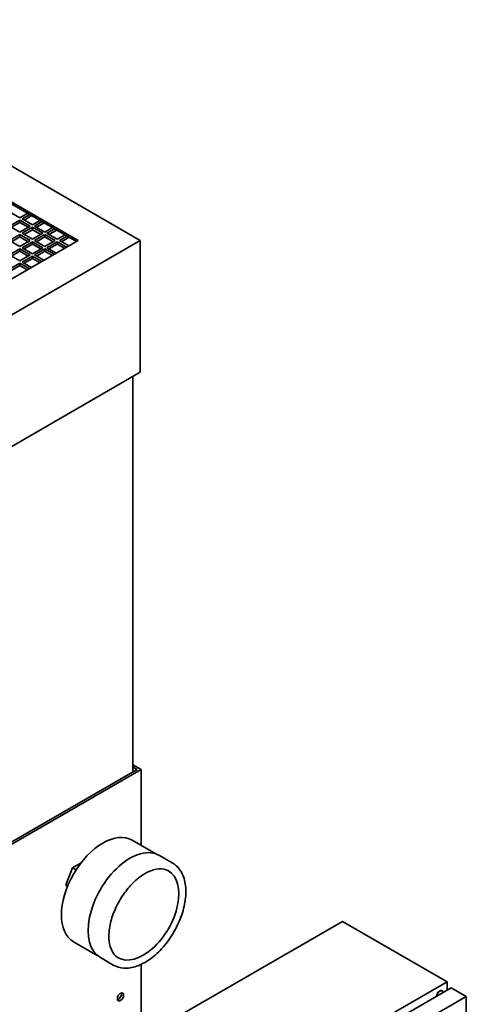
# Model space of a CAD drawing. Header units: millimetres. Extents: x 0 to 5940, y 0 to 4200.
# Tile 47 of 49: x 3318 to 3622, y 2610 to 3281. Entities that reach past the tile are written whole.
import ezdxf

# ---------------------------------------------------------------- set-up
doc = ezdxf.new("R2010")
doc.units = ezdxf.units.MM
doc.header["$LTSCALE"] = 10
doc.layers.add('Spigoli visibili(ISO)', color=7, linetype='Continuous', lineweight=35)

msp = doc.modelspace()

# ---------------------------------------------------------------- linework, layer by layer
at = {"layer": 'Spigoli visibili(ISO)'}
for p, q in [((3138.81, 3281.37), (3399.73, 3130.73)), ((3138.81, 3256.87), (3357.3, 3130.73)), ((3356.24, 3130.11), (3138.81, 3255.65)), ((3317.71, 3146.24), (3310.63, 3150.32)), ((3310.63, 3140.52), (3317.71, 3144.61)), ((3323.01, 3149.3), (3317.71, 3146.24)), ((3317.71, 3142.97), (3317.71, 3144.61)), ((3317.71, 3144.61), (3324.78, 3140.52)), ((3319.12, 3145.42), (3324.42, 3148.48)), ((3326.19, 3141.34), (3319.12, 3145.42)), ((3325.84, 3147.67), (3320.53, 3144.61)), ((3331.49, 3144.4), (3326.19, 3141.34)), ((3317.71, 3136.44), (3310.63, 3140.52)), ((3317.71, 3142.97), (3312.05, 3139.71)), ((3323.36, 3139.71), (3317.71, 3142.97)), ((3324.78, 3140.52), (3317.71, 3136.44)), ((3319.12, 3135.62), (3326.19, 3139.71)), ((3326.19, 3138.07), (3320.53, 3134.81)), ((3326.19, 3138.07), (3326.19, 3139.71)), ((3326.19, 3139.71), (3333.26, 3135.62)), ((3331.85, 3134.81), (3326.19, 3138.07)), ((3327.6, 3140.52), (3332.91, 3143.59)), ((3334.68, 3136.44), (3327.6, 3140.52)), ((3334.32, 3142.77), (3329.02, 3139.71)), ((3339.98, 3139.5), (3334.68, 3136.44)), ((3336.09, 3135.62), (3341.39, 3138.69)), ((3342.81, 3137.87), (3337.5, 3134.81)), ((3357.3, 3130.73), (3138.81, 3004.58)), ((3399.73, 3130.73), (3138.81, 2980.08)), ((3310.63, 3130.73), (3317.71, 3134.81)), ((3317.71, 3126.64), (3310.63, 3130.73)), ((3317.71, 3133.18), (3312.05, 3129.91)), ((3317.71, 3133.18), (3317.71, 3134.81)), ((3317.71, 3134.81), (3324.78, 3130.73)), ((3323.36, 3129.91), (3317.71, 3133.18)), ((3324.78, 3130.73), (3317.71, 3126.64)), ((3326.19, 3131.54), (3319.12, 3135.62)), ((3333.26, 3135.62), (3326.19, 3131.54)), ((3327.6, 3130.73), (3334.68, 3134.81)), ((3334.68, 3126.64), (3327.6, 3130.73)), ((3334.68, 3133.18), (3329.02, 3129.91)), ((3334.68, 3133.18), (3334.68, 3134.81)), ((3334.68, 3134.81), (3341.75, 3130.73)), ((3340.33, 3129.91), (3334.68, 3133.18)), ((3341.75, 3130.73), (3334.68, 3126.64)), ((3343.16, 3131.54), (3336.09, 3135.62)), ((3348.46, 3134.6), (3343.16, 3131.54)), ((3344.58, 3130.73), (3349.88, 3133.79)), ((3350.94, 3127.05), (3344.58, 3130.73)), ((3351.29, 3132.97), (3345.99, 3129.91)), ((3399.73, 3130.73), (3399.73, 3040.91)), ((3310.63, 3120.93), (3317.71, 3125.01)), ((3317.71, 3123.38), (3317.71, 3125.01)), ((3317.71, 3125.01), (3324.78, 3120.93)), ((3319.12, 3125.83), (3326.19, 3129.91)), ((3326.19, 3121.74), (3319.12, 3125.83)), ((3326.19, 3128.28), (3320.53, 3125.01)), ((3326.19, 3128.28), (3326.19, 3129.91)), ((3326.19, 3129.91), (3333.26, 3125.83)), ((3331.85, 3125.01), (3326.19, 3128.28)), ((3333.26, 3125.83), (3326.19, 3121.74)), ((3327.6, 3120.93), (3334.68, 3125.01)), ((3334.68, 3123.38), (3334.68, 3125.01)), ((3334.68, 3125.01), (3341.04, 3121.34)), ((3336.09, 3125.83), (3343.16, 3129.91)), ((3342.45, 3122.15), (3336.09, 3125.83)), ((3343.16, 3128.28), (3337.5, 3125.01)), ((3343.16, 3128.28), (3343.16, 3129.91)), ((3343.16, 3129.91), (3349.52, 3126.24)), ((3348.11, 3125.42), (3343.16, 3128.28)), ((3317.71, 3116.85), (3310.63, 3120.93)), ((3317.71, 3123.38), (3312.05, 3120.11)), ((3323.36, 3120.11), (3317.71, 3123.38)), ((3324.78, 3120.93), (3317.71, 3116.85)), ((3319.12, 3116.03), (3326.19, 3120.11)), ((3326.19, 3118.48), (3320.53, 3115.21)), ((3326.19, 3118.48), (3326.19, 3120.11)), ((3326.19, 3120.11), (3332.55, 3116.44)), ((3331.14, 3115.62), (3326.19, 3118.48)), ((3333.97, 3117.25), (3327.6, 3120.93)), ((3334.68, 3123.38), (3329.02, 3120.11)), ((3339.63, 3120.52), (3334.68, 3123.38)), ((3310.63, 3111.13), (3317.71, 3115.21)), ((3317.71, 3113.58), (3312.05, 3110.31)), ((3317.71, 3113.58), (3317.71, 3115.21)), ((3317.71, 3115.21), (3324.07, 3111.54)), ((3322.65, 3110.72), (3317.71, 3113.58)), ((3325.48, 3112.35), (3319.12, 3116.03)), ((3399.73, 3040.91), (3285.52, 2974.97)), ((3394.78, 3038.05), (3394.78, 2768.2)), ((3397.61, 2769.83), (3287.14, 2706.06)), ((3400.44, 2769.83), (3287.17, 2704.44)), ((3394.78, 2773.1), (3400.44, 2769.83)), ((3394.78, 2771.47), (3397.61, 2769.83)), ((3400.44, 2769.83), (3400.44, 2718.04)), ((3410.42, 2712.28), (3394.27, 2721.6)), ((3412.78, 2711.2), (3421.62, 2706.1)), ((3349.03, 2691.16), (3353.52, 2702.74)), ((3353.52, 2702.74), (3359.37, 2706.12)), ((3355.98, 2701.31), (3353.52, 2702.74)), ((3350.29, 2690.43), (3349.03, 2691.16)), ((3350.02, 2689.76), (3349.03, 2691.16)), ((3325.48, 2543.69), (3537.62, 2666.17)), ((3609.03, 2624.94), (3537.62, 2666.17)), ((3370.42, 2643), (3354.27, 2652.32)), ((3372.53, 2641.49), (3381.37, 2636.38)), ((3400.44, 2636.88), (3400.44, 2586.97)), ((3396.9, 2502.46), (3609.03, 2624.94)), ((3611.86, 2620.85), (3401.85, 2499.6)), ((3609.03, 2619.22), (3609.03, 2624.94)), ((3622.11, 2614.93), (3611.86, 2620.85)), ((3622.11, 2614.93), (3412.1, 2493.68)), ((3605.04, 2619.1), (3605.51, 2618.83)), ((3622.11, 2290.78), (3622.11, 2614.93))]:
    msp.add_line(p, q, dxfattribs=at)
for centre, major_axis, start_param, end_param in [((3374.27, 2686.96), (-20, -34.64), 3.141593, 6.283185), ((3392.66, 2676.35), (20.12, 34.86), 0, 3.141593), ((3401.85, 2671.04), (-17.12, -29.66), 0, 3.141593), ((3384.88, 2615.52), (1.5, 2.6), 3.632475, 5.792303), ((3604.08, 2616.36), (1.5, 2.6), 5.497787, 8.63938), ((3604.08, 2616.36), (1.42, 2.47), 5.497787, 8.63938), ((3603.38, 2616.77), (1.5, 2.6), 5.965625, 6.045244)]:
    msp.add_ellipse(centre, major_axis=major_axis, ratio=0.57735, start_param=start_param, end_param=end_param, dxfattribs=at)
msp.add_ellipse((3386.29, 2614.7), major_axis=(1.5, 2.6), ratio=0.57735, dxfattribs=at)
for points, knots in [([(3418.98, 2700.7), (3417.14, 2701.76), (3414.94, 2702.24), (3410.17, 2701.87), (3407.71, 2701.19), (3402.71, 2698.8), (3400.19, 2697.15), (3395.26, 2693.01), (3392.85, 2690.53), (3388.42, 2684.96), (3386.39, 2681.87), (3382.94, 2675.42), (3381.52, 2672.06), (3379.44, 2665.43), (3378.77, 2662.16), (3378.24, 2656.08), (3378.36, 2653.27), (3379.32, 2648.37), (3380.16, 2646.3), (3382.22, 2643.24), (3383.39, 2642.15), (3384.73, 2641.38)], [0.785398, 0.785398, 0.785398, 0.785398, 1.16209, 1.16209, 1.485173, 1.485173, 1.793042, 1.793042, 2.101942, 2.101942, 2.412833, 2.412833, 2.72426, 2.72426, 3.034548, 3.034548, 3.342631, 3.342631, 3.652396, 3.652396, 3.926991, 3.926991, 3.926991, 3.926991]), ([(3381.37, 2636.38), (3383.53, 2635.14), (3385.99, 2634.43), (3391.32, 2634.1), (3394.21, 2634.55), (3400.26, 2636.59), (3403.42, 2638.29), (3409.59, 2642.73), (3412.59, 2645.5), (3418.09, 2651.78), (3420.59, 2655.3), (3424.88, 2662.73), (3426.66, 2666.65), (3429.34, 2674.52), (3430.23, 2678.48), (3431.01, 2686.08), (3430.88, 2689.72), (3429.54, 2696.27), (3428.33, 2699.21), (3425.22, 2703.46), (3423.54, 2704.99), (3421.62, 2706.1)], [3.926991, 3.926991, 3.926991, 3.926991, 4.20702, 4.20702, 4.507777, 4.507777, 4.835453, 4.835453, 5.168107, 5.168107, 5.498773, 5.498773, 5.828464, 5.828464, 6.159135, 6.159135, 6.491786, 6.491786, 6.819272, 6.819272, 7.068583, 7.068583, 7.068583, 7.068583])]:
    msp.add_open_spline(points, degree=3, knots=knots, dxfattribs=at)

doc.saveas('drawing.dxf')
